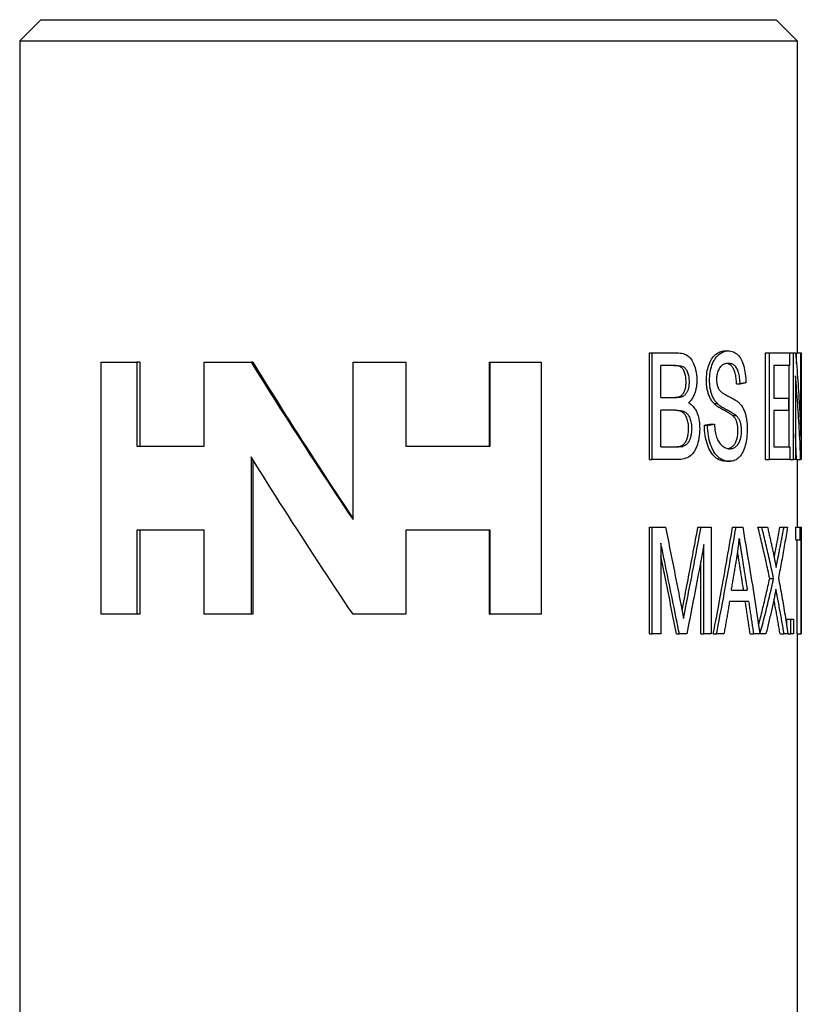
# Model space of a CAD drawing. Header units: millimetres. Extents: x 63 to 3785, y 29 to 352.
# Tile 6 of 17: x 317 to 336, y 244 to 267. Entities that reach past the tile are written whole.
import ezdxf

# ---------------------------------------------------------------- set-up
doc = ezdxf.new("R2010")
doc.units = ezdxf.units.MM
doc.layers.add('DETAIL', color=2, linetype='Continuous')

msp = doc.modelspace()

# ---------------------------------------------------------------- linework, layer by layer
at = {"layer": 'DETAIL'}
for p, q in [((317.626, 267.081), (317.126, 266.581)), ((317.626, 267.081), (335.126, 267.081)), ((335.126, 267.081), (335.626, 266.581)), ((317.126, 266.581), (335.626, 266.581)), ((317.126, 266.581), (317.126, 243.081)), ((335.626, 266.581), (335.626, 259.153)), ((333.904, 259.197), (333.986, 259.197)), ((332.114, 259.153), (332.176, 259.153)), ((332.114, 256.613), (332.114, 259.153)), ((332.176, 259.153), (332.76, 259.153)), ((332.176, 256.613), (332.176, 259.153)), ((334.877, 259.153), (334.969, 259.153)), ((334.877, 256.613), (334.877, 259.153)), ((334.969, 259.153), (335.444, 259.153)), ((334.969, 256.613), (334.969, 259.153)), ((335.444, 259.153), (335.537, 259.153)), ((335.444, 259.153), (335.444, 258.853)), ((335.537, 259.153), (335.589, 259.153)), ((335.537, 256.613), (335.537, 259.153)), ((335.611, 259.153), (335.711, 259.153)), ((335.611, 258.894), (335.611, 259.153)), ((335.711, 259.153), (335.722, 259.153)), ((335.711, 257.159), (335.711, 259.153)), ((335.722, 259.153), (335.722, 256.613)), ((319.062, 258.93), (319.914, 258.93)), ((319.062, 252.93), (319.062, 258.93)), ((319.914, 258.93), (319.914, 256.93)), ((319.983, 258.93), (319.914, 258.93)), ((319.983, 258.93), (319.983, 256.93)), ((321.514, 258.93), (322.634, 258.93)), ((321.514, 256.93), (321.514, 258.93)), ((322.674, 258.93), (322.634, 258.93)), ((325.058, 258.93), (326.317, 258.93)), ((325.058, 255.183), (325.058, 258.93)), ((326.317, 258.93), (326.317, 256.93)), ((326.317, 258.93), (326.317, 256.93)), ((326.317, 258.93), (326.317, 258.93)), ((328.303, 258.93), (328.324, 258.93)), ((328.303, 256.93), (328.303, 258.93)), ((328.324, 258.93), (329.538, 258.93)), ((328.324, 256.93), (328.324, 258.93)), ((329.538, 258.93), (329.538, 252.93)), ((332.386, 258.086), (332.386, 258.853)), ((332.695, 258.853), (332.386, 258.853)), ((335.072, 258.853), (335.072, 258.076)), ((335.444, 258.853), (335.072, 258.853)), ((335.439, 256.913), (335.439, 258.853)), ((335.586, 258.607), (335.586, 256.613)), ((334.187, 258.413), (334.271, 258.413)), ((332.386, 258.086), (332.72, 258.086)), ((335.072, 258.076), (335.425, 258.076)), ((335.425, 258.076), (335.425, 257.776)), ((332.386, 256.913), (332.386, 257.786)), ((332.743, 257.786), (332.386, 257.786)), ((333.649, 257.945), (333.728, 257.945)), ((335.072, 257.776), (335.072, 256.913)), ((335.425, 257.776), (335.072, 257.776)), ((334.09, 257.66), (334.173, 257.66)), ((333.419, 257.43), (333.495, 257.43)), ((333.58, 257.457), (333.658, 257.457)), ((319.914, 256.93), (321.514, 256.93)), ((326.317, 256.93), (328.324, 256.93)), ((332.386, 256.913), (332.77, 256.913)), ((332.834, 256.924), (332.904, 256.924)), ((335.072, 256.913), (335.455, 256.913)), ((335.455, 256.913), (335.455, 256.613)), ((322.634, 256.678), (322.634, 252.93)), ((322.674, 256.613), (322.674, 252.93)), ((332.114, 256.613), (332.176, 256.613)), ((332.769, 256.613), (332.176, 256.613)), ((334.877, 256.613), (334.969, 256.613)), ((335.455, 256.613), (334.969, 256.613)), ((335.455, 256.613), (335.537, 256.613)), ((335.586, 256.613), (335.537, 256.613)), ((335.61, 256.613), (335.71, 256.613)), ((335.626, 256.613), (335.626, 255.003)), ((335.722, 256.613), (335.71, 256.613)), ((333.948, 256.57), (334.03, 256.57)), ((332.117, 255.003), (332.179, 255.003)), ((332.117, 252.463), (332.117, 255.003)), ((332.179, 255.003), (332.494, 255.003)), ((332.179, 252.463), (332.179, 255.003)), ((333.266, 255.003), (333.34, 255.003)), ((333.34, 255.003), (333.578, 255.003)), ((333.578, 255.003), (333.578, 252.463)), ((334.09, 255.003), (334.173, 255.003)), ((334.173, 255.003), (334.331, 255.003)), ((334.695, 255.003), (334.785, 255.003)), ((334.785, 255.003), (334.921, 255.003)), ((335.216, 255.003), (335.312, 255.003)), ((335.312, 255.003), (335.394, 255.003)), ((335.595, 255.003), (335.695, 255.003)), ((335.595, 254.703), (335.595, 255.003)), ((335.695, 255.003), (335.726, 255.003)), ((335.695, 254.703), (335.695, 255.003)), ((335.726, 255.003), (335.726, 252.463)), ((319.914, 254.93), (319.914, 252.93)), ((321.514, 254.93), (319.914, 254.93)), ((319.983, 254.93), (319.983, 252.93)), ((321.514, 252.93), (321.514, 254.93)), ((326.317, 254.93), (326.317, 252.93)), ((328.324, 254.93), (326.317, 254.93)), ((326.317, 254.93), (326.317, 252.93)), ((328.303, 252.93), (328.303, 254.93)), ((328.324, 252.93), (328.324, 254.93)), ((332.382, 254.625), (332.382, 252.463)), ((333.408, 252.463), (333.408, 254.588)), ((335.595, 254.703), (335.695, 254.703)), ((335.626, 252.463), (335.626, 254.703)), ((335.726, 254.703), (335.695, 254.703)), ((335.726, 252.463), (335.726, 254.703)), ((333.333, 252.463), (333.333, 254.185)), ((334.974, 253.781), (335.067, 253.781)), ((334.062, 253.504), (334.439, 253.504)), ((334.481, 253.231), (334.017, 253.231)), ((319.914, 252.93), (319.062, 252.93)), ((319.983, 252.93), (319.914, 252.93)), ((322.634, 252.93), (321.514, 252.93)), ((322.674, 252.93), (322.634, 252.93)), ((326.317, 252.93), (325.058, 252.93)), ((326.317, 252.93), (326.317, 252.93)), ((328.303, 252.93), (328.324, 252.93)), ((329.538, 252.93), (328.324, 252.93)), ((335.38, 252.817), (335.477, 252.817)), ((335.38, 252.654), (335.38, 252.817)), ((335.477, 252.817), (335.539, 252.817)), ((335.477, 252.463), (335.477, 252.817)), ((335.539, 252.817), (335.539, 252.463)), ((332.117, 252.463), (332.179, 252.463)), ((332.382, 252.463), (332.179, 252.463)), ((332.755, 252.463), (332.824, 252.463)), ((333, 252.463), (332.824, 252.463)), ((333.333, 252.463), (333.408, 252.463)), ((333.578, 252.463), (333.408, 252.463)), ((333.632, 252.463), (333.711, 252.463)), ((333.886, 252.463), (333.711, 252.463)), ((334.509, 252.463), (334.597, 252.463)), ((334.74, 252.463), (334.597, 252.463)), ((334.74, 252.463), (334.743, 252.463)), ((334.884, 252.463), (334.743, 252.463)), ((335.221, 252.463), (335.317, 252.463)), ((335.409, 252.463), (335.317, 252.463)), ((335.409, 252.463), (335.477, 252.463)), ((335.539, 252.463), (335.477, 252.463)), ((335.626, 252.463), (335.726, 252.463)), ((335.626, 252.463), (335.626, 243.081)), ((335.726, 252.463), (335.726, 252.463))]:
    msp.add_line(p, q, dxfattribs=at)
at = {"layer": 'DETAIL', "flags": 128}
for points in [[(333.467, 258.496), (333.468, 258.544), (333.471, 258.591), (333.475, 258.638), (333.481, 258.683), (333.489, 258.728), (333.499, 258.771), (333.51, 258.814), (333.523, 258.856), (333.538, 258.897), (333.554, 258.935), (333.571, 258.97), (333.59, 259.003), (333.611, 259.034), (333.633, 259.062), (333.657, 259.087), (333.682, 259.11), (333.708, 259.13), (333.734, 259.148), (333.761, 259.163), (333.789, 259.175), (333.817, 259.185), (333.846, 259.192), (333.875, 259.196), (333.904, 259.197)], [(333.544, 258.496), (333.545, 258.544), (333.547, 258.591), (333.552, 258.638), (333.558, 258.683), (333.566, 258.728), (333.576, 258.771), (333.587, 258.814), (333.6, 258.856), (333.615, 258.897), (333.631, 258.935), (333.649, 258.97), (333.668, 259.003), (333.689, 259.034), (333.712, 259.062), (333.736, 259.087), (333.761, 259.11), (333.787, 259.13), (333.814, 259.148), (333.841, 259.163), (333.869, 259.175), (333.898, 259.185), (333.926, 259.192), (333.956, 259.196), (333.986, 259.197)], [(333.986, 259.197), (334.018, 259.196), (334.05, 259.191), (334.08, 259.184), (334.109, 259.174), (334.137, 259.162), (334.163, 259.146), (334.189, 259.128), (334.213, 259.106), (334.236, 259.082), (334.257, 259.055), (334.277, 259.026), (334.296, 258.994), (334.313, 258.959), (334.328, 258.921), (334.343, 258.881), (334.355, 258.838), (334.367, 258.793), (334.377, 258.747), (334.385, 258.699), (334.392, 258.65), (334.398, 258.599), (334.403, 258.547), (334.406, 258.493), (334.407, 258.438)], [(332.76, 259.153), (332.802, 259.151), (332.841, 259.148), (332.878, 259.142), (332.913, 259.133), (332.946, 259.122), (332.976, 259.109), (333.004, 259.093), (333.031, 259.075), (333.055, 259.055), (333.078, 259.031), (333.099, 259.006), (333.119, 258.977), (333.138, 258.946), (333.155, 258.913), (333.171, 258.877), (333.185, 258.838), (333.198, 258.798), (333.209, 258.757), (333.219, 258.716), (333.226, 258.674), (333.232, 258.632), (333.237, 258.589), (333.239, 258.546), (333.24, 258.502)], [(335.589, 259.153), (335.596, 259.07), (335.604, 258.986), (335.611, 258.903), (335.618, 258.82), (335.624, 258.737), (335.631, 258.654), (335.637, 258.571), (335.643, 258.488), (335.649, 258.405), (335.655, 258.322), (335.66, 258.239), (335.665, 258.156), (335.67, 258.073), (335.675, 257.989), (335.68, 257.906), (335.684, 257.823), (335.688, 257.74), (335.692, 257.657), (335.696, 257.574), (335.699, 257.491), (335.703, 257.408), (335.706, 257.325), (335.709, 257.242), (335.711, 257.159)], [(322.634, 258.93), (322.731, 258.774), (322.828, 258.618), (322.926, 258.462), (323.024, 258.306), (323.122, 258.15), (323.221, 257.994), (323.32, 257.837), (323.42, 257.681), (323.52, 257.525), (323.621, 257.369), (323.721, 257.213), (323.822, 257.057), (323.924, 256.901), (324.026, 256.744), (324.128, 256.588), (324.23, 256.432), (324.333, 256.276), (324.436, 256.12), (324.539, 255.964), (324.642, 255.807), (324.746, 255.651), (324.849, 255.495), (324.953, 255.339), (325.058, 255.183)], [(322.674, 258.93), (322.769, 258.775), (322.865, 258.62), (322.961, 258.465), (323.057, 258.309), (323.154, 258.154), (323.251, 257.999), (323.349, 257.844), (323.447, 257.688), (323.546, 257.533), (323.644, 257.378), (323.743, 257.223), (323.843, 257.067), (323.943, 256.912), (324.043, 256.757), (324.143, 256.602), (324.244, 256.446), (324.345, 256.291), (324.446, 256.136), (324.547, 255.981), (324.649, 255.825), (324.751, 255.67), (324.853, 255.515), (324.955, 255.359), (325.058, 255.204)], [(332.984, 258.463), (332.983, 258.494), (332.982, 258.524), (332.979, 258.554), (332.975, 258.582), (332.971, 258.609), (332.965, 258.635), (332.958, 258.661), (332.95, 258.685), (332.941, 258.708), (332.931, 258.729), (332.92, 258.749), (332.908, 258.766), (332.896, 258.781), (332.882, 258.795), (332.867, 258.807), (332.852, 258.817), (332.834, 258.825), (332.814, 258.832), (332.79, 258.839), (332.764, 258.844), (332.735, 258.848), (332.702, 258.85), (332.666, 258.852), (332.628, 258.853)], [(332.695, 258.853), (332.734, 258.852), (332.77, 258.85), (332.803, 258.848), (332.833, 258.844), (332.86, 258.839), (332.883, 258.832), (332.904, 258.825), (332.922, 258.817), (332.938, 258.807), (332.952, 258.795), (332.966, 258.781), (332.979, 258.766), (332.991, 258.749), (333.002, 258.729), (333.012, 258.708), (333.021, 258.685), (333.029, 258.661), (333.036, 258.635), (333.042, 258.609), (333.047, 258.582), (333.05, 258.554), (333.053, 258.524), (333.055, 258.494), (333.055, 258.463)], [(333.993, 258.901), (333.969, 258.9), (333.947, 258.898), (333.925, 258.894), (333.905, 258.888), (333.885, 258.881), (333.867, 258.873), (333.85, 258.863), (333.833, 258.851), (333.818, 258.838), (333.804, 258.823), (333.791, 258.807), (333.779, 258.789), (333.768, 258.77), (333.758, 258.75), (333.749, 258.73), (333.74, 258.709), (333.733, 258.687), (333.727, 258.665), (333.722, 258.643), (333.717, 258.619), (333.714, 258.595), (333.711, 258.571), (333.71, 258.545), (333.709, 258.52)], [(334.187, 258.413), (334.185, 258.45), (334.182, 258.485), (334.179, 258.519), (334.175, 258.551), (334.17, 258.582), (334.165, 258.612), (334.159, 258.64), (334.152, 258.666), (334.145, 258.692), (334.137, 258.716), (334.129, 258.738), (334.12, 258.759), (334.11, 258.779), (334.1, 258.797), (334.088, 258.814), (334.076, 258.829), (334.063, 258.843), (334.05, 258.855), (334.035, 258.866), (334.02, 258.875), (334.004, 258.883), (333.987, 258.89), (333.969, 258.895), (333.95, 258.898)], [(334.271, 258.413), (334.269, 258.453), (334.266, 258.49), (334.262, 258.527), (334.257, 258.561), (334.252, 258.594), (334.246, 258.625), (334.239, 258.655), (334.232, 258.683), (334.224, 258.709), (334.215, 258.734), (334.205, 258.757), (334.194, 258.778), (334.183, 258.798), (334.17, 258.816), (334.157, 258.832), (334.143, 258.846), (334.127, 258.859), (334.111, 258.87), (334.094, 258.88), (334.076, 258.887), (334.057, 258.893), (334.036, 258.898), (334.015, 258.9), (333.993, 258.901)], [(333.24, 258.502), (333.24, 258.475), (333.239, 258.448), (333.237, 258.422), (333.235, 258.396), (333.232, 258.37), (333.228, 258.344), (333.224, 258.319), (333.219, 258.294), (333.213, 258.269), (333.206, 258.245), (333.199, 258.22), (333.191, 258.196), (333.183, 258.173), (333.174, 258.15), (333.164, 258.128), (333.153, 258.107), (333.142, 258.086), (333.13, 258.067), (333.117, 258.048), (333.103, 258.029), (333.089, 258.012), (333.074, 257.995), (333.058, 257.979), (333.042, 257.964)], [(333.649, 257.945), (333.634, 257.961), (333.62, 257.978), (333.607, 257.995), (333.594, 258.013), (333.582, 258.032), (333.57, 258.051), (333.559, 258.071), (333.549, 258.092), (333.539, 258.113), (333.53, 258.135), (333.521, 258.158), (333.513, 258.181), (333.506, 258.205), (333.499, 258.229), (333.493, 258.253), (333.488, 258.279), (333.483, 258.304), (333.479, 258.33), (333.475, 258.357), (333.472, 258.384), (333.47, 258.411), (333.469, 258.439), (333.468, 258.468), (333.467, 258.496)], [(333.728, 257.945), (333.713, 257.961), (333.699, 257.978), (333.685, 257.995), (333.672, 258.013), (333.66, 258.032), (333.648, 258.051), (333.637, 258.071), (333.626, 258.092), (333.616, 258.113), (333.607, 258.135), (333.598, 258.158), (333.59, 258.181), (333.583, 258.205), (333.576, 258.229), (333.57, 258.253), (333.565, 258.279), (333.56, 258.304), (333.556, 258.33), (333.552, 258.357), (333.549, 258.384), (333.547, 258.411), (333.545, 258.439), (333.544, 258.468), (333.544, 258.496)], [(333.709, 258.52), (333.71, 258.508), (333.71, 258.497), (333.71, 258.486), (333.711, 258.475), (333.712, 258.464), (333.713, 258.454), (333.714, 258.444), (333.715, 258.433), (333.716, 258.423), (333.718, 258.413), (333.72, 258.404), (333.722, 258.394), (333.724, 258.385), (333.726, 258.376), (333.729, 258.367), (333.732, 258.358), (333.734, 258.349), (333.737, 258.341), (333.741, 258.332), (333.744, 258.324), (333.747, 258.316), (333.751, 258.308), (333.755, 258.301), (333.759, 258.293)], [(335.71, 256.613), (335.708, 256.696), (335.705, 256.779), (335.701, 256.862), (335.698, 256.945), (335.695, 257.028), (335.691, 257.111), (335.687, 257.194), (335.682, 257.277), (335.678, 257.36), (335.673, 257.443), (335.668, 257.527), (335.663, 257.61), (335.658, 257.693), (335.653, 257.776), (335.647, 257.859), (335.641, 257.942), (335.635, 258.025), (335.628, 258.108), (335.622, 258.191), (335.615, 258.274), (335.608, 258.357), (335.601, 258.441), (335.593, 258.524), (335.586, 258.607)], [(332.837, 258.115), (332.849, 258.122), (332.861, 258.129), (332.872, 258.137), (332.882, 258.146), (332.892, 258.156), (332.901, 258.166), (332.91, 258.177), (332.919, 258.189), (332.927, 258.201), (332.934, 258.214), (332.941, 258.227), (332.947, 258.242), (332.953, 258.257), (332.958, 258.272), (332.963, 258.289), (332.968, 258.306), (332.971, 258.323), (332.975, 258.341), (332.978, 258.36), (332.98, 258.379), (332.982, 258.399), (332.983, 258.42), (332.984, 258.441), (332.984, 258.463)], [(333.055, 258.463), (333.055, 258.441), (333.054, 258.42), (333.053, 258.399), (333.051, 258.379), (333.049, 258.36), (333.046, 258.341), (333.043, 258.323), (333.039, 258.306), (333.034, 258.289), (333.03, 258.272), (333.024, 258.257), (333.018, 258.242), (333.012, 258.227), (333.005, 258.214), (332.997, 258.201), (332.989, 258.189), (332.981, 258.177), (332.972, 258.166), (332.962, 258.156), (332.952, 258.146), (332.942, 258.137), (332.931, 258.129), (332.919, 258.122), (332.907, 258.115)], [(333.759, 258.293), (333.768, 258.279), (333.779, 258.264), (333.793, 258.249), (333.808, 258.234), (333.825, 258.219), (333.845, 258.204), (333.866, 258.189), (333.89, 258.174), (333.915, 258.159), (333.943, 258.144), (333.972, 258.128), (334.003, 258.113), (334.034, 258.098), (334.063, 258.083), (334.09, 258.068), (334.115, 258.054), (334.139, 258.04), (334.161, 258.026), (334.181, 258.013), (334.199, 257.999), (334.216, 257.987), (334.231, 257.974), (334.244, 257.962), (334.256, 257.95)], [(334.407, 258.438), (334.402, 258.437), (334.396, 258.436), (334.391, 258.435), (334.385, 258.434), (334.38, 258.433), (334.374, 258.432), (334.368, 258.431), (334.363, 258.43), (334.357, 258.429), (334.351, 258.428), (334.346, 258.427), (334.34, 258.426), (334.334, 258.425), (334.329, 258.424), (334.323, 258.423), (334.317, 258.421), (334.311, 258.42), (334.306, 258.419), (334.3, 258.418), (334.294, 258.417), (334.288, 258.416), (334.283, 258.415), (334.277, 258.414), (334.271, 258.413)], [(332.652, 258.086), (332.663, 258.086), (332.673, 258.086), (332.683, 258.086), (332.693, 258.087), (332.703, 258.087), (332.712, 258.088), (332.722, 258.088), (332.731, 258.089), (332.739, 258.09), (332.748, 258.091), (332.756, 258.092), (332.763, 258.093), (332.771, 258.094), (332.778, 258.096), (332.785, 258.097), (332.792, 258.099), (332.799, 258.1), (332.805, 258.102), (332.811, 258.104), (332.817, 258.106), (332.822, 258.108), (332.828, 258.11), (332.833, 258.113), (332.837, 258.115)], [(332.907, 258.115), (332.902, 258.113), (332.897, 258.11), (332.892, 258.108), (332.886, 258.106), (332.881, 258.104), (332.874, 258.102), (332.868, 258.1), (332.862, 258.099), (332.855, 258.097), (332.848, 258.096), (332.84, 258.094), (332.832, 258.093), (332.825, 258.092), (332.816, 258.091), (332.808, 258.09), (332.799, 258.089), (332.79, 258.088), (332.781, 258.088), (332.771, 258.087), (332.762, 258.087), (332.752, 258.086), (332.741, 258.086), (332.731, 258.086), (332.72, 258.086)], [(333.045, 257.35), (333.044, 257.385), (333.042, 257.419), (333.039, 257.451), (333.034, 257.482), (333.029, 257.513), (333.021, 257.542), (333.013, 257.569), (333.003, 257.596), (332.993, 257.621), (332.981, 257.645), (332.968, 257.666), (332.954, 257.685), (332.94, 257.703), (332.924, 257.718), (332.907, 257.732), (332.889, 257.743), (332.87, 257.753), (332.848, 257.762), (332.825, 257.769), (332.799, 257.775), (332.771, 257.78), (332.741, 257.783), (332.709, 257.785), (332.675, 257.786)], [(332.743, 257.786), (332.777, 257.785), (332.81, 257.783), (332.84, 257.78), (332.868, 257.775), (332.894, 257.769), (332.918, 257.762), (332.94, 257.753), (332.959, 257.743), (332.977, 257.732), (332.994, 257.718), (333.01, 257.703), (333.025, 257.685), (333.039, 257.666), (333.052, 257.645), (333.064, 257.621), (333.075, 257.596), (333.085, 257.569), (333.093, 257.542), (333.1, 257.513), (333.106, 257.482), (333.111, 257.451), (333.114, 257.419), (333.116, 257.385), (333.117, 257.35)], [(333.042, 257.964), (333.063, 257.952), (333.083, 257.939), (333.103, 257.924), (333.121, 257.908), (333.139, 257.891), (333.156, 257.872), (333.172, 257.853), (333.187, 257.831), (333.202, 257.809), (333.215, 257.785), (333.228, 257.76), (333.239, 257.734), (333.25, 257.706), (333.26, 257.678), (333.269, 257.649), (333.277, 257.618), (333.284, 257.588), (333.291, 257.556), (333.296, 257.523), (333.3, 257.49), (333.303, 257.456), (333.306, 257.421), (333.307, 257.385), (333.308, 257.348)], [(334.09, 257.66), (334.082, 257.667), (334.072, 257.675), (334.06, 257.683), (334.047, 257.692), (334.033, 257.701), (334.017, 257.712), (333.999, 257.722), (333.98, 257.734), (333.958, 257.745), (333.936, 257.758), (333.911, 257.771), (333.885, 257.785), (333.858, 257.799), (333.833, 257.813), (333.808, 257.826), (333.785, 257.84), (333.764, 257.854), (333.743, 257.867), (333.724, 257.88), (333.706, 257.893), (333.69, 257.906), (333.675, 257.919), (333.661, 257.932), (333.649, 257.945)], [(334.173, 257.66), (334.165, 257.667), (334.155, 257.675), (334.143, 257.683), (334.13, 257.692), (334.116, 257.701), (334.099, 257.712), (334.081, 257.722), (334.062, 257.734), (334.04, 257.745), (334.017, 257.758), (333.992, 257.771), (333.966, 257.785), (333.939, 257.799), (333.913, 257.813), (333.889, 257.826), (333.865, 257.84), (333.844, 257.854), (333.823, 257.867), (333.804, 257.88), (333.786, 257.893), (333.769, 257.906), (333.754, 257.919), (333.74, 257.932), (333.728, 257.945)], [(334.256, 257.95), (334.272, 257.933), (334.287, 257.915), (334.301, 257.896), (334.315, 257.876), (334.327, 257.855), (334.339, 257.834), (334.351, 257.812), (334.361, 257.789), (334.371, 257.766), (334.38, 257.742), (334.388, 257.717), (334.396, 257.691), (334.403, 257.665), (334.409, 257.637), (334.415, 257.61), (334.42, 257.581), (334.425, 257.552), (334.429, 257.523), (334.432, 257.492), (334.435, 257.461), (334.437, 257.43), (334.438, 257.397), (334.439, 257.364), (334.439, 257.331)], [(334.219, 257.302), (334.218, 257.322), (334.218, 257.341), (334.217, 257.36), (334.215, 257.378), (334.214, 257.396), (334.211, 257.414), (334.209, 257.431), (334.206, 257.448), (334.202, 257.464), (334.198, 257.48), (334.194, 257.496), (334.189, 257.511), (334.184, 257.526), (334.178, 257.54), (334.172, 257.554), (334.165, 257.567), (334.158, 257.58), (334.15, 257.593), (334.141, 257.605), (334.132, 257.617), (334.122, 257.628), (334.112, 257.639), (334.101, 257.65), (334.09, 257.66)], [(334.303, 257.302), (334.303, 257.322), (334.303, 257.341), (334.302, 257.36), (334.3, 257.378), (334.298, 257.396), (334.296, 257.414), (334.293, 257.431), (334.29, 257.448), (334.287, 257.464), (334.283, 257.48), (334.278, 257.496), (334.274, 257.511), (334.268, 257.526), (334.263, 257.54), (334.256, 257.554), (334.249, 257.567), (334.242, 257.58), (334.234, 257.593), (334.225, 257.605), (334.216, 257.617), (334.206, 257.628), (334.196, 257.639), (334.185, 257.65), (334.173, 257.66)], [(333.308, 257.348), (333.306, 257.29), (333.303, 257.232), (333.297, 257.176), (333.289, 257.122), (333.279, 257.069), (333.267, 257.017), (333.252, 256.968), (333.237, 256.923), (333.22, 256.882), (333.203, 256.844), (333.184, 256.811), (333.164, 256.781), (333.142, 256.754), (333.119, 256.73), (333.094, 256.708), (333.067, 256.688), (333.038, 256.671), (333.007, 256.655), (332.974, 256.642), (332.938, 256.632), (332.9, 256.623), (332.859, 256.617), (332.815, 256.614), (332.769, 256.613)], [(332.834, 256.924), (332.851, 256.93), (332.866, 256.937), (332.881, 256.944), (332.895, 256.952), (332.909, 256.962), (332.921, 256.972), (332.933, 256.982), (332.944, 256.994), (332.955, 257.007), (332.965, 257.021), (332.975, 257.037), (332.984, 257.054), (332.993, 257.072), (333.001, 257.092), (333.009, 257.113), (333.016, 257.135), (333.023, 257.159), (333.029, 257.184), (333.034, 257.209), (333.037, 257.236), (333.041, 257.263), (333.043, 257.291), (333.044, 257.32), (333.045, 257.35)], [(333.117, 257.35), (333.116, 257.32), (333.115, 257.291), (333.113, 257.263), (333.109, 257.236), (333.105, 257.209), (333.101, 257.184), (333.095, 257.159), (333.088, 257.135), (333.081, 257.113), (333.073, 257.092), (333.064, 257.072), (333.056, 257.054), (333.046, 257.037), (333.037, 257.021), (333.026, 257.007), (333.015, 256.994), (333.004, 256.982), (332.992, 256.972), (332.979, 256.962), (332.966, 256.952), (332.951, 256.944), (332.936, 256.937), (332.921, 256.93), (332.904, 256.924)], [(333.419, 257.43), (333.425, 257.431), (333.432, 257.432), (333.439, 257.433), (333.446, 257.434), (333.453, 257.435), (333.46, 257.436), (333.466, 257.438), (333.473, 257.439), (333.48, 257.44), (333.487, 257.441), (333.493, 257.442), (333.5, 257.443), (333.507, 257.444), (333.514, 257.445), (333.52, 257.447), (333.527, 257.448), (333.534, 257.449), (333.54, 257.45), (333.547, 257.451), (333.554, 257.452), (333.56, 257.453), (333.567, 257.454), (333.574, 257.456), (333.58, 257.457)], [(333.948, 256.57), (333.909, 256.572), (333.871, 256.576), (333.834, 256.584), (333.799, 256.595), (333.765, 256.609), (333.733, 256.627), (333.702, 256.647), (333.673, 256.671), (333.645, 256.697), (333.619, 256.727), (333.593, 256.76), (333.57, 256.797), (333.548, 256.836), (333.527, 256.878), (333.508, 256.924), (333.49, 256.973), (333.474, 257.024), (333.46, 257.077), (333.448, 257.131), (333.438, 257.188), (333.43, 257.246), (333.425, 257.305), (333.421, 257.367), (333.419, 257.43)], [(333.495, 257.43), (333.502, 257.431), (333.509, 257.432), (333.515, 257.433), (333.522, 257.434), (333.529, 257.435), (333.536, 257.436), (333.543, 257.438), (333.55, 257.439), (333.557, 257.44), (333.564, 257.441), (333.57, 257.442), (333.577, 257.443), (333.584, 257.444), (333.591, 257.445), (333.598, 257.447), (333.604, 257.448), (333.611, 257.449), (333.618, 257.45), (333.625, 257.451), (333.631, 257.452), (333.638, 257.453), (333.645, 257.454), (333.652, 257.456), (333.658, 257.457)], [(334.03, 256.57), (333.99, 256.572), (333.952, 256.576), (333.915, 256.584), (333.879, 256.595), (333.845, 256.609), (333.813, 256.627), (333.781, 256.647), (333.752, 256.671), (333.724, 256.697), (333.697, 256.727), (333.672, 256.76), (333.648, 256.797), (333.625, 256.836), (333.604, 256.878), (333.585, 256.924), (333.567, 256.973), (333.551, 257.024), (333.537, 257.077), (333.525, 257.131), (333.515, 257.188), (333.507, 257.246), (333.501, 257.305), (333.497, 257.367), (333.495, 257.43)], [(333.658, 257.457), (333.661, 257.41), (333.666, 257.365), (333.671, 257.323), (333.677, 257.282), (333.684, 257.244), (333.692, 257.208), (333.701, 257.175), (333.711, 257.143), (333.722, 257.113), (333.734, 257.085), (333.748, 257.058), (333.763, 257.033), (333.78, 257.009), (333.797, 256.986), (333.817, 256.965), (333.837, 256.946), (333.858, 256.928), (333.88, 256.913), (333.903, 256.9), (333.925, 256.889), (333.949, 256.881), (333.973, 256.875), (333.997, 256.871), (334.022, 256.87)], [(333.981, 256.873), (334, 256.877), (334.018, 256.883), (334.035, 256.89), (334.052, 256.898), (334.068, 256.908), (334.084, 256.919), (334.099, 256.932), (334.113, 256.947), (334.126, 256.962), (334.138, 256.978), (334.15, 256.996), (334.16, 257.014), (334.17, 257.034), (334.178, 257.055), (334.186, 257.077), (334.193, 257.1), (334.199, 257.124), (334.204, 257.148), (334.209, 257.172), (334.212, 257.197), (334.215, 257.223), (334.217, 257.248), (334.218, 257.275), (334.219, 257.302)], [(334.022, 256.87), (334.044, 256.871), (334.065, 256.874), (334.085, 256.878), (334.105, 256.884), (334.124, 256.892), (334.142, 256.902), (334.16, 256.914), (334.176, 256.927), (334.192, 256.942), (334.207, 256.958), (334.221, 256.976), (334.233, 256.995), (334.245, 257.015), (334.255, 257.037), (334.264, 257.06), (334.273, 257.084), (334.28, 257.109), (334.286, 257.135), (334.291, 257.161), (334.296, 257.188), (334.299, 257.216), (334.301, 257.244), (334.303, 257.273), (334.303, 257.302)], [(334.439, 257.331), (334.439, 257.28), (334.436, 257.231), (334.433, 257.182), (334.427, 257.134), (334.421, 257.086), (334.412, 257.04), (334.403, 256.994), (334.391, 256.949), (334.379, 256.905), (334.364, 256.864), (334.349, 256.825), (334.332, 256.789), (334.314, 256.756), (334.294, 256.725), (334.272, 256.696), (334.249, 256.67), (334.225, 256.646), (334.2, 256.626), (334.174, 256.609), (334.148, 256.595), (334.12, 256.584), (334.091, 256.576), (334.061, 256.572), (334.03, 256.57)], [(335.61, 256.613), (335.61, 256.638), (335.609, 256.664), (335.608, 256.689), (335.607, 256.715), (335.606, 256.741), (335.605, 256.766), (335.604, 256.792), (335.603, 256.817), (335.602, 256.843), (335.601, 256.868), (335.6, 256.894), (335.599, 256.92), (335.598, 256.945), (335.597, 256.971), (335.596, 256.996), (335.595, 257.022), (335.594, 257.047), (335.593, 257.073), (335.592, 257.099), (335.59, 257.124), (335.589, 257.15), (335.588, 257.175), (335.587, 257.201), (335.586, 257.226)], [(332.702, 256.913), (332.709, 256.913), (332.717, 256.913), (332.724, 256.913), (332.732, 256.913), (332.738, 256.913), (332.745, 256.913), (332.752, 256.914), (332.758, 256.914), (332.765, 256.914), (332.771, 256.915), (332.776, 256.915), (332.782, 256.916), (332.787, 256.916), (332.793, 256.917), (332.798, 256.917), (332.803, 256.918), (332.807, 256.919), (332.812, 256.919), (332.816, 256.92), (332.82, 256.921), (332.824, 256.922), (332.828, 256.922), (332.831, 256.923), (332.834, 256.924)], [(332.904, 256.924), (332.901, 256.923), (332.897, 256.922), (332.894, 256.922), (332.89, 256.921), (332.886, 256.92), (332.881, 256.919), (332.877, 256.919), (332.872, 256.918), (332.867, 256.917), (332.862, 256.917), (332.857, 256.916), (332.851, 256.916), (332.846, 256.915), (332.84, 256.915), (332.834, 256.914), (332.827, 256.914), (332.821, 256.914), (332.814, 256.913), (332.807, 256.913), (332.8, 256.913), (332.793, 256.913), (332.785, 256.913), (332.778, 256.913), (332.77, 256.913)], [(325.058, 252.93), (324.953, 253.087), (324.849, 253.243), (324.746, 253.399), (324.642, 253.555), (324.539, 253.711), (324.436, 253.867), (324.333, 254.023), (324.23, 254.18), (324.128, 254.336), (324.026, 254.492), (323.924, 254.648), (323.822, 254.804), (323.721, 254.96), (323.621, 255.116), (323.52, 255.273), (323.42, 255.429), (323.32, 255.585), (323.221, 255.741), (323.122, 255.897), (323.024, 256.053), (322.926, 256.21), (322.828, 256.366), (322.731, 256.522), (322.634, 256.678)], [(332.494, 255.003), (332.509, 254.928), (332.524, 254.853), (332.539, 254.778), (332.555, 254.703), (332.57, 254.628), (332.585, 254.553), (332.6, 254.478), (332.615, 254.403), (332.63, 254.328), (332.645, 254.253), (332.66, 254.178), (332.675, 254.103), (332.69, 254.028), (332.705, 253.954), (332.72, 253.879), (332.735, 253.804), (332.749, 253.729), (332.764, 253.654), (332.779, 253.579), (332.794, 253.504), (332.808, 253.429), (332.823, 253.354), (332.838, 253.279), (332.852, 253.204)], [(332.931, 253.235), (332.945, 253.309), (332.959, 253.382), (332.974, 253.456), (332.988, 253.53), (333.002, 253.603), (333.016, 253.677), (333.03, 253.751), (333.045, 253.824), (333.059, 253.898), (333.073, 253.972), (333.087, 254.045), (333.101, 254.119), (333.115, 254.193), (333.128, 254.266), (333.142, 254.34), (333.156, 254.413), (333.17, 254.487), (333.184, 254.561), (333.198, 254.634), (333.211, 254.708), (333.225, 254.782), (333.239, 254.855), (333.252, 254.929), (333.266, 255.003)], [(333.002, 253.235), (333.016, 253.309), (333.031, 253.382), (333.045, 253.456), (333.059, 253.53), (333.074, 253.603), (333.088, 253.677), (333.102, 253.751), (333.117, 253.824), (333.131, 253.898), (333.145, 253.972), (333.159, 254.045), (333.173, 254.119), (333.187, 254.193), (333.201, 254.266), (333.215, 254.34), (333.229, 254.413), (333.243, 254.487), (333.257, 254.561), (333.271, 254.634), (333.285, 254.708), (333.299, 254.782), (333.313, 254.855), (333.327, 254.929), (333.34, 255.003)], [(333.632, 252.463), (333.652, 252.568), (333.672, 252.674), (333.692, 252.78), (333.712, 252.886), (333.732, 252.992), (333.752, 253.098), (333.771, 253.203), (333.791, 253.309), (333.81, 253.415), (333.829, 253.521), (333.849, 253.627), (333.868, 253.733), (333.887, 253.838), (333.906, 253.944), (333.924, 254.05), (333.943, 254.156), (333.962, 254.262), (333.98, 254.368), (333.999, 254.473), (334.017, 254.579), (334.036, 254.685), (334.054, 254.791), (334.072, 254.897), (334.09, 255.003)], [(333.711, 252.463), (333.731, 252.568), (333.751, 252.674), (333.771, 252.78), (333.791, 252.886), (333.811, 252.992), (333.831, 253.098), (333.851, 253.203), (333.871, 253.309), (333.89, 253.415), (333.91, 253.521), (333.929, 253.627), (333.949, 253.733), (333.968, 253.838), (333.987, 253.944), (334.006, 254.05), (334.025, 254.156), (334.044, 254.262), (334.063, 254.368), (334.081, 254.473), (334.1, 254.579), (334.118, 254.685), (334.137, 254.791), (334.155, 254.897), (334.173, 255.003)], [(334.331, 255.003), (334.35, 254.897), (334.368, 254.791), (334.386, 254.685), (334.404, 254.579), (334.422, 254.473), (334.44, 254.368), (334.457, 254.262), (334.475, 254.156), (334.492, 254.05), (334.509, 253.944), (334.527, 253.838), (334.544, 253.733), (334.561, 253.627), (334.578, 253.521), (334.594, 253.415), (334.611, 253.309), (334.627, 253.203), (334.644, 253.098), (334.66, 252.992), (334.676, 252.886), (334.692, 252.78), (334.708, 252.674), (334.724, 252.568), (334.74, 252.463)], [(334.974, 253.781), (334.964, 253.832), (334.953, 253.883), (334.942, 253.934), (334.931, 253.985), (334.92, 254.036), (334.909, 254.086), (334.898, 254.137), (334.886, 254.188), (334.875, 254.239), (334.864, 254.29), (334.852, 254.341), (334.84, 254.392), (334.829, 254.443), (334.817, 254.494), (334.805, 254.545), (334.793, 254.595), (334.781, 254.646), (334.769, 254.697), (334.757, 254.748), (334.745, 254.799), (334.732, 254.85), (334.72, 254.901), (334.707, 254.952), (334.695, 255.003)], [(335.067, 253.781), (335.056, 253.832), (335.046, 253.883), (335.035, 253.934), (335.023, 253.985), (335.012, 254.036), (335.001, 254.086), (334.99, 254.137), (334.978, 254.188), (334.967, 254.239), (334.955, 254.29), (334.944, 254.341), (334.932, 254.392), (334.92, 254.443), (334.908, 254.494), (334.896, 254.545), (334.884, 254.595), (334.872, 254.646), (334.86, 254.697), (334.848, 254.748), (334.835, 254.799), (334.823, 254.85), (334.81, 254.901), (334.797, 254.952), (334.785, 255.003)], [(334.921, 255.003), (334.927, 254.976), (334.934, 254.948), (334.94, 254.921), (334.946, 254.894), (334.952, 254.867), (334.959, 254.84), (334.965, 254.813), (334.971, 254.786), (334.977, 254.759), (334.983, 254.732), (334.989, 254.704), (334.995, 254.677), (335.001, 254.65), (335.008, 254.623), (335.014, 254.596), (335.02, 254.569), (335.025, 254.542), (335.031, 254.515), (335.037, 254.488), (335.043, 254.461), (335.049, 254.433), (335.055, 254.406), (335.061, 254.379), (335.066, 254.352)], [(335.088, 254.327), (335.094, 254.355), (335.1, 254.383), (335.105, 254.411), (335.111, 254.44), (335.116, 254.468), (335.122, 254.496), (335.127, 254.524), (335.133, 254.552), (335.138, 254.58), (335.144, 254.609), (335.149, 254.637), (335.154, 254.665), (335.16, 254.693), (335.165, 254.721), (335.17, 254.749), (335.176, 254.777), (335.181, 254.806), (335.186, 254.834), (335.191, 254.862), (335.196, 254.89), (335.201, 254.918), (335.206, 254.946), (335.211, 254.974), (335.216, 255.003)], [(335.394, 255.003), (335.387, 254.952), (335.379, 254.902), (335.37, 254.852), (335.362, 254.801), (335.354, 254.751), (335.346, 254.701), (335.337, 254.65), (335.329, 254.6), (335.32, 254.55), (335.312, 254.499), (335.303, 254.449), (335.294, 254.399), (335.285, 254.348), (335.276, 254.298), (335.267, 254.248), (335.257, 254.197), (335.248, 254.147), (335.239, 254.097), (335.229, 254.046), (335.22, 253.996), (335.21, 253.946), (335.2, 253.895), (335.19, 253.845), (335.18, 253.795)], [(335.182, 254.327), (335.188, 254.355), (335.194, 254.383), (335.2, 254.411), (335.205, 254.44), (335.211, 254.468), (335.216, 254.496), (335.222, 254.524), (335.227, 254.552), (335.233, 254.58), (335.238, 254.609), (335.244, 254.637), (335.249, 254.665), (335.255, 254.693), (335.26, 254.721), (335.265, 254.749), (335.271, 254.777), (335.276, 254.806), (335.281, 254.834), (335.286, 254.862), (335.292, 254.89), (335.297, 254.918), (335.302, 254.946), (335.307, 254.974), (335.312, 255.003)], [(334.188, 254.251), (334.192, 254.271), (334.195, 254.292), (334.198, 254.312), (334.201, 254.332), (334.204, 254.352), (334.207, 254.372), (334.21, 254.392), (334.213, 254.412), (334.216, 254.432), (334.218, 254.452), (334.221, 254.472), (334.224, 254.493), (334.226, 254.513), (334.229, 254.533), (334.231, 254.553), (334.233, 254.573), (334.236, 254.594), (334.238, 254.614), (334.24, 254.634), (334.242, 254.654), (334.244, 254.675), (334.246, 254.695), (334.248, 254.715), (334.25, 254.735)], [(334.25, 254.735), (334.252, 254.718), (334.254, 254.7), (334.257, 254.682), (334.259, 254.664), (334.262, 254.645), (334.264, 254.626), (334.267, 254.606), (334.27, 254.586), (334.273, 254.565), (334.276, 254.544), (334.279, 254.523), (334.282, 254.501), (334.285, 254.479), (334.289, 254.457), (334.292, 254.434), (334.296, 254.41), (334.299, 254.386), (334.303, 254.362), (334.307, 254.338), (334.311, 254.313), (334.315, 254.287), (334.319, 254.262), (334.323, 254.235), (334.327, 254.209)], [(332.824, 252.463), (332.806, 252.553), (332.788, 252.643), (332.77, 252.733), (332.752, 252.823), (332.734, 252.913), (332.716, 253.003), (332.698, 253.093), (332.679, 253.183), (332.661, 253.274), (332.643, 253.364), (332.624, 253.454), (332.606, 253.544), (332.588, 253.634), (332.569, 253.724), (332.551, 253.814), (332.532, 253.904), (332.513, 253.994), (332.495, 254.085), (332.476, 254.175), (332.457, 254.265), (332.439, 254.355), (332.42, 254.445), (332.401, 254.535), (332.382, 254.625)], [(333.408, 254.588), (333.391, 254.5), (333.375, 254.411), (333.358, 254.323), (333.342, 254.234), (333.325, 254.145), (333.308, 254.057), (333.292, 253.968), (333.275, 253.88), (333.258, 253.791), (333.241, 253.703), (333.224, 253.614), (333.207, 253.525), (333.19, 253.437), (333.173, 253.348), (333.156, 253.26), (333.139, 253.171), (333.122, 253.083), (333.105, 252.994), (333.087, 252.905), (333.07, 252.817), (333.053, 252.728), (333.035, 252.64), (333.018, 252.551), (333, 252.463)], [(332.755, 252.463), (332.74, 252.54), (332.725, 252.617), (332.709, 252.694), (332.694, 252.771), (332.679, 252.849), (332.663, 252.926), (332.648, 253.003), (332.633, 253.08), (332.617, 253.157), (332.602, 253.234), (332.586, 253.312), (332.571, 253.389), (332.555, 253.466), (332.54, 253.543), (332.524, 253.62), (332.508, 253.698), (332.493, 253.775), (332.477, 253.852), (332.461, 253.929), (332.445, 254.006), (332.43, 254.083), (332.414, 254.161), (332.398, 254.238), (332.382, 254.315)], [(334.062, 253.504), (334.068, 253.535), (334.073, 253.566), (334.078, 253.598), (334.084, 253.629), (334.089, 253.66), (334.094, 253.691), (334.1, 253.722), (334.105, 253.753), (334.11, 253.784), (334.115, 253.816), (334.121, 253.847), (334.126, 253.878), (334.131, 253.909), (334.136, 253.94), (334.142, 253.971), (334.147, 254.002), (334.152, 254.034), (334.157, 254.065), (334.162, 254.096), (334.168, 254.127), (334.173, 254.158), (334.178, 254.189), (334.183, 254.22), (334.188, 254.251)], [(334.242, 254.209), (334.241, 254.218), (334.239, 254.226), (334.238, 254.235), (334.237, 254.243), (334.235, 254.252), (334.234, 254.26), (334.233, 254.269), (334.231, 254.277), (334.23, 254.285), (334.229, 254.294), (334.228, 254.302), (334.226, 254.31), (334.225, 254.318), (334.224, 254.326), (334.223, 254.334), (334.221, 254.342), (334.22, 254.35), (334.219, 254.358), (334.218, 254.366), (334.216, 254.374), (334.215, 254.382), (334.214, 254.389), (334.213, 254.397), (334.212, 254.405)], [(335.066, 254.352), (335.07, 254.336), (335.074, 254.319), (335.077, 254.303), (335.08, 254.288), (335.083, 254.272), (335.086, 254.257), (335.089, 254.242), (335.092, 254.228), (335.095, 254.214), (335.098, 254.2), (335.1, 254.187), (335.103, 254.174), (335.105, 254.161), (335.108, 254.148), (335.11, 254.136), (335.112, 254.124), (335.114, 254.113), (335.116, 254.101), (335.118, 254.09), (335.12, 254.08), (335.122, 254.069), (335.123, 254.059), (335.125, 254.05), (335.126, 254.04)], [(335.08, 254.288), (335.08, 254.289), (335.081, 254.291), (335.081, 254.293), (335.081, 254.294), (335.082, 254.296), (335.082, 254.297), (335.082, 254.299), (335.083, 254.301), (335.083, 254.302), (335.083, 254.304), (335.084, 254.306), (335.084, 254.307), (335.084, 254.309), (335.085, 254.311), (335.085, 254.312), (335.085, 254.314), (335.086, 254.315), (335.086, 254.317), (335.086, 254.319), (335.087, 254.32), (335.087, 254.322), (335.088, 254.324), (335.088, 254.325), (335.088, 254.327)], [(335.126, 254.04), (335.129, 254.052), (335.131, 254.063), (335.133, 254.075), (335.135, 254.086), (335.137, 254.098), (335.139, 254.109), (335.141, 254.121), (335.143, 254.133), (335.146, 254.144), (335.148, 254.156), (335.15, 254.168), (335.153, 254.18), (335.155, 254.192), (335.157, 254.204), (335.16, 254.216), (335.162, 254.228), (335.165, 254.24), (335.167, 254.252), (335.17, 254.265), (335.172, 254.277), (335.175, 254.289), (335.177, 254.302), (335.18, 254.314), (335.182, 254.327)], [(334.353, 253.504), (334.349, 253.534), (334.344, 253.563), (334.339, 253.592), (334.335, 253.622), (334.33, 253.651), (334.326, 253.68), (334.321, 253.71), (334.317, 253.739), (334.312, 253.768), (334.307, 253.798), (334.303, 253.827), (334.298, 253.857), (334.293, 253.886), (334.289, 253.915), (334.284, 253.945), (334.28, 253.974), (334.275, 254.003), (334.27, 254.033), (334.266, 254.062), (334.261, 254.091), (334.256, 254.121), (334.252, 254.15), (334.247, 254.18), (334.242, 254.209)], [(334.327, 254.209), (334.332, 254.18), (334.337, 254.15), (334.341, 254.121), (334.346, 254.091), (334.351, 254.062), (334.356, 254.033), (334.36, 254.003), (334.365, 253.974), (334.37, 253.945), (334.374, 253.915), (334.379, 253.886), (334.384, 253.857), (334.388, 253.827), (334.393, 253.798), (334.398, 253.768), (334.402, 253.739), (334.407, 253.71), (334.412, 253.68), (334.416, 253.651), (334.421, 253.622), (334.426, 253.592), (334.43, 253.563), (334.435, 253.534), (334.439, 253.504)], [(334.709, 252.672), (334.721, 252.718), (334.732, 252.764), (334.744, 252.81), (334.756, 252.857), (334.768, 252.903), (334.779, 252.949), (334.791, 252.995), (334.802, 253.041), (334.813, 253.088), (334.825, 253.134), (334.836, 253.18), (334.847, 253.226), (334.858, 253.273), (334.869, 253.319), (334.88, 253.365), (334.891, 253.411), (334.901, 253.457), (334.912, 253.504), (334.923, 253.55), (334.933, 253.596), (334.943, 253.642), (334.954, 253.689), (334.964, 253.735), (334.974, 253.781)], [(334.743, 252.463), (334.758, 252.518), (334.773, 252.573), (334.787, 252.627), (334.802, 252.682), (334.816, 252.737), (334.83, 252.792), (334.844, 252.847), (334.858, 252.902), (334.872, 252.957), (334.886, 253.012), (334.899, 253.067), (334.913, 253.122), (334.926, 253.177), (334.94, 253.232), (334.953, 253.287), (334.966, 253.342), (334.979, 253.397), (334.992, 253.451), (335.005, 253.506), (335.018, 253.561), (335.03, 253.616), (335.043, 253.671), (335.055, 253.726), (335.067, 253.781)], [(335.18, 253.795), (335.191, 253.739), (335.202, 253.684), (335.212, 253.628), (335.223, 253.573), (335.233, 253.517), (335.243, 253.462), (335.253, 253.406), (335.263, 253.351), (335.273, 253.295), (335.283, 253.24), (335.293, 253.184), (335.302, 253.129), (335.312, 253.073), (335.321, 253.018), (335.33, 252.962), (335.339, 252.907), (335.348, 252.851), (335.357, 252.796), (335.366, 252.74), (335.375, 252.685), (335.383, 252.629), (335.392, 252.574), (335.4, 252.518), (335.409, 252.463)], [(335.087, 253.345), (335.079, 253.309), (335.071, 253.272), (335.063, 253.235), (335.055, 253.198), (335.047, 253.162), (335.039, 253.125), (335.031, 253.088), (335.022, 253.051), (335.014, 253.014), (335.006, 252.978), (334.997, 252.941), (334.989, 252.904), (334.98, 252.867), (334.972, 252.83), (334.963, 252.794), (334.955, 252.757), (334.946, 252.72), (334.937, 252.683), (334.929, 252.647), (334.92, 252.61), (334.911, 252.573), (334.902, 252.536), (334.893, 252.499), (334.884, 252.463)], [(335.122, 253.524), (335.12, 253.513), (335.118, 253.503), (335.116, 253.493), (335.114, 253.483), (335.112, 253.474), (335.111, 253.465), (335.109, 253.456), (335.107, 253.447), (335.106, 253.439), (335.104, 253.431), (335.103, 253.423), (335.101, 253.415), (335.1, 253.408), (335.098, 253.401), (335.097, 253.394), (335.096, 253.388), (335.095, 253.381), (335.093, 253.375), (335.092, 253.37), (335.091, 253.364), (335.09, 253.359), (335.089, 253.354), (335.088, 253.35), (335.087, 253.345)], [(335.152, 253.369), (335.15, 253.375), (335.149, 253.382), (335.148, 253.388), (335.147, 253.394), (335.145, 253.401), (335.144, 253.407), (335.143, 253.414), (335.141, 253.42), (335.14, 253.427), (335.139, 253.433), (335.138, 253.44), (335.136, 253.446), (335.135, 253.453), (335.134, 253.459), (335.133, 253.465), (335.131, 253.472), (335.13, 253.478), (335.129, 253.485), (335.128, 253.491), (335.127, 253.498), (335.125, 253.504), (335.124, 253.511), (335.123, 253.517), (335.122, 253.524)], [(335.317, 252.463), (335.311, 252.5), (335.304, 252.538), (335.298, 252.576), (335.291, 252.614), (335.285, 252.651), (335.278, 252.689), (335.272, 252.727), (335.265, 252.765), (335.258, 252.802), (335.252, 252.84), (335.245, 252.878), (335.238, 252.916), (335.231, 252.953), (335.224, 252.991), (335.217, 253.029), (335.21, 253.067), (335.203, 253.104), (335.196, 253.142), (335.188, 253.18), (335.181, 253.218), (335.174, 253.255), (335.167, 253.293), (335.159, 253.331), (335.152, 253.369)], [(332.852, 253.204), (332.856, 253.183), (332.86, 253.163), (332.864, 253.143), (332.868, 253.124), (332.872, 253.105), (332.875, 253.086), (332.879, 253.068), (332.882, 253.051), (332.885, 253.033), (332.889, 253.017), (332.892, 253), (332.895, 252.984), (332.898, 252.969), (332.901, 252.954), (332.903, 252.939), (332.906, 252.925), (332.909, 252.912), (332.911, 252.898), (332.913, 252.886), (332.916, 252.873), (332.918, 252.862), (332.92, 252.85), (332.922, 252.839), (332.924, 252.829)], [(332.888, 253.018), (332.89, 253.026), (332.892, 253.034), (332.893, 253.042), (332.895, 253.05), (332.896, 253.059), (332.898, 253.067), (332.9, 253.076), (332.901, 253.084), (332.903, 253.093), (332.905, 253.102), (332.906, 253.111), (332.908, 253.12), (332.91, 253.129), (332.912, 253.138), (332.913, 253.147), (332.915, 253.157), (332.917, 253.166), (332.919, 253.176), (332.921, 253.185), (332.923, 253.195), (332.925, 253.205), (332.927, 253.215), (332.929, 253.225), (332.931, 253.235)], [(332.924, 252.829), (332.926, 252.84), (332.928, 252.852), (332.93, 252.865), (332.933, 252.878), (332.935, 252.892), (332.938, 252.905), (332.94, 252.92), (332.943, 252.935), (332.946, 252.95), (332.949, 252.966), (332.952, 252.982), (332.955, 252.999), (332.959, 253.016), (332.962, 253.034), (332.965, 253.052), (332.969, 253.07), (332.973, 253.089), (332.977, 253.109), (332.981, 253.129), (332.985, 253.149), (332.989, 253.17), (332.993, 253.191), (332.997, 253.213), (333.002, 253.235)], [(334.017, 253.231), (334.012, 253.199), (334.007, 253.167), (334.001, 253.135), (333.996, 253.103), (333.99, 253.071), (333.985, 253.039), (333.979, 253.007), (333.974, 252.975), (333.969, 252.943), (333.963, 252.911), (333.958, 252.879), (333.952, 252.847), (333.947, 252.815), (333.941, 252.783), (333.936, 252.751), (333.93, 252.719), (333.925, 252.687), (333.919, 252.655), (333.913, 252.623), (333.908, 252.591), (333.902, 252.559), (333.897, 252.527), (333.891, 252.495), (333.886, 252.463)], [(334.509, 252.463), (334.504, 252.495), (334.5, 252.527), (334.495, 252.559), (334.49, 252.591), (334.486, 252.623), (334.481, 252.655), (334.476, 252.687), (334.471, 252.719), (334.467, 252.751), (334.462, 252.783), (334.457, 252.815), (334.452, 252.847), (334.447, 252.879), (334.443, 252.911), (334.438, 252.943), (334.433, 252.975), (334.428, 253.007), (334.423, 253.039), (334.418, 253.071), (334.413, 253.103), (334.409, 253.135), (334.404, 253.167), (334.399, 253.199), (334.394, 253.231)], [(334.597, 252.463), (334.592, 252.495), (334.587, 252.527), (334.583, 252.559), (334.578, 252.591), (334.573, 252.623), (334.568, 252.655), (334.564, 252.687), (334.559, 252.719), (334.554, 252.751), (334.549, 252.783), (334.544, 252.815), (334.539, 252.847), (334.535, 252.879), (334.53, 252.911), (334.525, 252.943), (334.52, 252.975), (334.515, 253.007), (334.51, 253.039), (334.505, 253.071), (334.5, 253.103), (334.495, 253.135), (334.49, 253.167), (334.486, 253.199), (334.481, 253.231)], [(335.221, 252.463), (335.216, 252.497), (335.21, 252.531), (335.204, 252.565), (335.198, 252.6), (335.193, 252.634), (335.187, 252.668), (335.181, 252.702), (335.175, 252.737), (335.169, 252.771), (335.163, 252.805), (335.157, 252.839), (335.151, 252.874), (335.144, 252.908), (335.138, 252.942), (335.132, 252.976), (335.126, 253.011), (335.119, 253.045), (335.113, 253.079), (335.107, 253.113), (335.1, 253.148), (335.094, 253.182), (335.087, 253.216), (335.081, 253.25), (335.074, 253.285)]]:
    msp.add_lwpolyline(points, dxfattribs=at)

doc.saveas('drawing.dxf')
